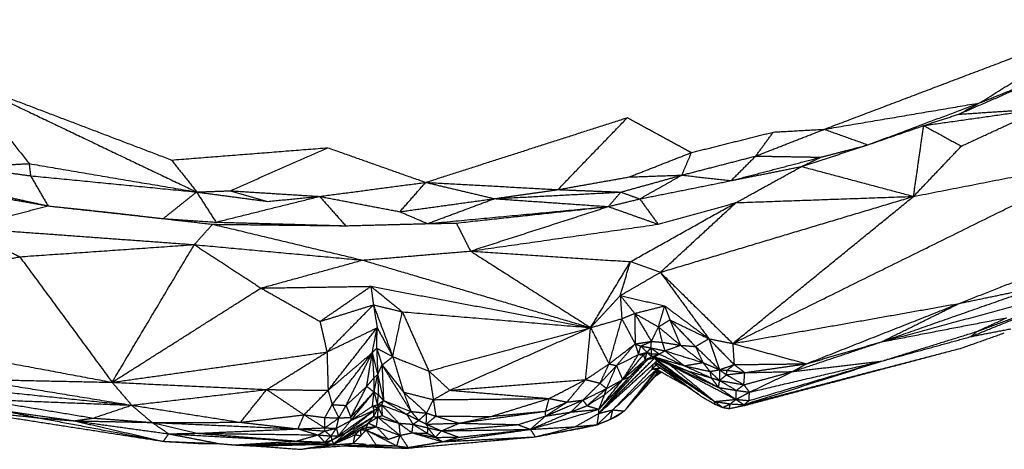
# Model space of a CAD drawing. Header units: millimetres. Extents: x 73 to 109.5, y 0 to 89.7.
# Tile 12 of 83: x 88.4 to 96.7, y 1.3 to 4.9. Entities that reach past the tile are written whole.
import ezdxf

# ---------------------------------------------------------------- set-up
doc = ezdxf.new("R2010")
doc.units = ezdxf.units.MM
doc.header["$MEASUREMENT"] = 0
doc.layers.add('Make2D$visible$lines', color=7, linetype='Continuous', true_color=0x000000)

msp = doc.modelspace()

# ---------------------------------------------------------------- linework, layer by layer
at = {"layer": 'Make2D$visible$lines'}
for points in [[(95.185, 3.9851), (96.408, 4.4492), (97.631, 4.9134)], [(96.5004, 4.2081), (97.0657, 4.5607), (97.631, 4.9134)], [(96.3241, 4.1127), (96.7191, 4.2847), (97.114, 4.4567)], [(96.5004, 4.2081), (96.8072, 4.3324), (97.114, 4.4567)], [(87.8997, 4.3943), (88.7788, 4.0595), (89.658, 3.7246)], [(87.8997, 4.3943), (88.1755, 4.0442), (88.4514, 3.6941)], [(87.8997, 4.3943), (88.8844, 3.9241), (89.8692, 3.4538)], [(95.185, 3.9851), (95.8427, 4.0966), (96.5004, 4.2081)], [(95.5541, 3.8529), (96.0273, 4.0305), (96.5004, 4.2081)], [(96.3241, 4.1127), (96.4123, 4.1604), (96.5004, 4.2081)], [(96.0268, 4.0165), (96.5285, 4.0878), (97.0302, 4.159)], [(96.0293, 4.0173), (96.1767, 4.065), (96.3241, 4.1127)], [(96.3241, 4.1127), (96.6772, 4.1358), (97.0302, 4.159)], [(96.3458, 3.8419), (96.688, 4.0005), (97.0302, 4.159)], [(91.8093, 3.5352), (92.6633, 3.8093), (93.5172, 4.0835)], [(92.9298, 3.4739), (93.2235, 3.7787), (93.5172, 4.0835)], [(93.5172, 4.0835), (93.7889, 3.9358), (94.0605, 3.788)], [(95.5541, 3.8529), (95.7905, 3.9347), (96.0268, 4.0165)], [(95.941, 3.4164), (95.9839, 3.7164), (96.0268, 4.0165)], [(96.0268, 4.0165), (96.1863, 3.9292), (96.3458, 3.8419)], [(94.0605, 3.788), (94.4071, 3.8747), (94.7536, 3.9613)], [(94.6047, 3.7582), (94.8949, 3.8716), (95.185, 3.9851)], [(94.6047, 3.7582), (94.6792, 3.8597), (94.7536, 3.9613)], [(94.7536, 3.9613), (94.9693, 3.9732), (95.185, 3.9851)], [(95.185, 3.9851), (95.3696, 3.919), (95.5541, 3.8529)], [(94.9926, 3.6696), (95.2734, 3.7612), (95.5541, 3.8529)], [(95.1566, 3.7485), (95.3554, 3.8007), (95.5541, 3.8529)], [(95.941, 3.4164), (96.1434, 3.6292), (96.3458, 3.8419)], [(89.658, 3.7246), (90.3192, 3.7766), (90.9804, 3.8286)], [(90.1543, 3.464), (90.5673, 3.6463), (90.9804, 3.8286)], [(90.9804, 3.8286), (91.3948, 3.6819), (91.8093, 3.5352)], [(93.5321, 3.5808), (93.7963, 3.6844), (94.0605, 3.788)], [(93.979, 3.5966), (94.0198, 3.6923), (94.0605, 3.788)], [(93.979, 3.5966), (94.2919, 3.6774), (94.6047, 3.7582)], [(94.3962, 3.55), (94.5004, 3.6541), (94.6047, 3.7582)], [(94.6047, 3.7582), (94.8807, 3.7533), (95.1566, 3.7485)], [(87.9143, 3.6644), (88.1829, 3.6793), (88.4514, 3.6941)], [(88.4514, 3.6941), (88.4571, 3.6427), (88.4629, 3.5913)], [(88.4514, 3.6941), (89.1603, 3.574), (89.8692, 3.4538)], [(89.658, 3.7246), (89.7636, 3.5892), (89.8692, 3.4538)], [(94.3962, 3.55), (94.7764, 3.6492), (95.1566, 3.7485)], [(94.3962, 3.55), (94.6944, 3.6098), (94.9926, 3.6696)], [(94.4099, 2.1698), (96, 2.9544), (97.5901, 3.739)], [(94.4369, 3.3634), (94.7148, 3.5165), (94.9926, 3.6696)], [(94.9926, 3.6696), (95.0746, 3.709), (95.1566, 3.7485)], [(94.9926, 3.6696), (95.4668, 3.543), (95.941, 3.4164)], [(95.941, 3.4164), (96.7655, 3.5777), (97.5901, 3.739)], [(87.9143, 3.6644), (88.1886, 3.6279), (88.4629, 3.5913)], [(88.4629, 3.5913), (88.5369, 3.4636), (88.611, 3.3359)], [(88.4629, 3.5913), (89.166, 3.5226), (89.8692, 3.4538)], [(93.4626, 3.4529), (93.7208, 3.5247), (93.979, 3.5966)], [(93.5321, 3.5808), (93.7556, 3.5887), (93.979, 3.5966)], [(93.6219, 3.3951), (93.8005, 3.4959), (93.979, 3.5966)], [(93.979, 3.5966), (94.1876, 3.5733), (94.3962, 3.55)], [(90.9109, 3.4163), (91.3601, 3.4758), (91.8093, 3.5352)], [(91.5911, 3.2868), (91.7002, 3.411), (91.8093, 3.5352)], [(91.8093, 3.5352), (92.1004, 3.4663), (92.3914, 3.3973)], [(91.8093, 3.5352), (92.3696, 3.5046), (92.9298, 3.4739)], [(92.9298, 3.4739), (93.231, 3.5273), (93.5321, 3.5808)], [(93.6219, 3.3951), (94.009, 3.4726), (94.3962, 3.55)], [(87.9213, 3.4581), (88.2661, 3.397), (88.611, 3.3359)], [(88.039, 3.4623), (88.325, 3.3991), (88.611, 3.3359)], [(89.5866, 3.2282), (89.7279, 3.341), (89.8692, 3.4538)], [(89.8692, 3.4538), (90.0118, 3.4589), (90.1543, 3.464)], [(89.8692, 3.4538), (89.9513, 3.3262), (90.0334, 3.1985)], [(89.8692, 3.4538), (90.17, 3.4139), (90.4708, 3.374)], [(90.1543, 3.464), (90.3126, 3.419), (90.4708, 3.374)], [(90.1543, 3.464), (90.5326, 3.4401), (90.9109, 3.4163)], [(92.3914, 3.3973), (92.6606, 3.4356), (92.9298, 3.4739)], [(92.3914, 3.3973), (92.927, 3.4251), (93.4626, 3.4529)], [(92.9298, 3.4739), (93.1962, 3.4634), (93.4626, 3.4529)], [(93.3566, 3.3301), (93.4096, 3.3915), (93.4626, 3.4529)], [(93.4626, 3.4529), (93.5422, 3.424), (93.6219, 3.3951)], [(87.8885, 3.151), (88.2497, 3.2434), (88.611, 3.3359)], [(88.611, 3.3359), (89.0988, 3.282), (89.5866, 3.2282)], [(88.611, 3.3359), (88.8309, 3.3128), (89.0509, 3.2897)], [(90.0334, 3.1985), (90.4722, 3.3074), (90.9109, 3.4163)], [(90.4708, 3.374), (90.6909, 3.3951), (90.9109, 3.4163)], [(90.9109, 3.4163), (91.251, 3.3515), (91.5911, 3.2868)], [(90.9109, 3.4163), (91.0213, 3.292), (91.1316, 3.1677)], [(91.5911, 3.2868), (91.9913, 3.3421), (92.3914, 3.3973)], [(91.8249, 3.1859), (92.1082, 3.2916), (92.3914, 3.3973)], [(92.3914, 3.3973), (92.874, 3.3637), (93.3566, 3.3301)], [(93.3566, 3.3301), (93.4892, 3.3626), (93.6219, 3.3951)], [(93.5436, 2.8635), (93.9902, 3.1134), (94.4369, 3.3634)], [(93.6219, 3.3951), (93.6999, 3.2878), (93.7778, 3.1805)], [(93.7778, 3.1805), (94.1074, 3.2719), (94.4369, 3.3634)], [(93.797, 2.7731), (94.869, 3.0947), (95.941, 3.4164)], [(93.797, 2.7731), (94.117, 3.0683), (94.4369, 3.3634)], [(94.4099, 2.1698), (95.1754, 2.7931), (95.941, 3.4164)], [(94.4369, 3.3634), (95.189, 3.3899), (95.941, 3.4164)], [(89.0509, 3.2897), (89.3187, 3.2589), (89.5866, 3.2282)], [(91.5911, 3.2868), (91.708, 3.2364), (91.8249, 3.1859)], [(91.8249, 3.1859), (92.5907, 3.258), (93.3566, 3.3301)], [(92.0688, 3.1905), (92.7127, 3.2603), (93.3566, 3.3301)], [(92.1888, 2.9533), (92.7727, 3.1417), (93.3566, 3.3301)], [(93.3566, 3.3301), (93.5672, 3.2553), (93.7778, 3.1805)], [(89.5866, 3.2282), (89.7958, 3.2042), (90.005, 3.1803)], [(89.5866, 3.2282), (89.81, 3.2134), (90.0334, 3.1985)], [(89.8498, 3.0079), (89.9274, 3.0941), (90.005, 3.1803)], [(90.005, 3.1803), (90.6394, 3.0284), (91.2739, 2.8765)], [(90.005, 3.1803), (90.5683, 3.174), (91.1316, 3.1677)], [(90.0334, 3.1985), (90.5825, 3.1831), (91.1316, 3.1677)], [(91.1316, 3.1677), (91.4782, 3.1768), (91.8249, 3.1859)], [(91.8249, 3.1859), (91.9468, 3.1882), (92.0688, 3.1905)], [(92.0688, 3.1905), (92.1288, 3.0719), (92.1888, 2.9533)], [(92.1888, 2.9533), (92.9833, 3.0669), (93.7778, 3.1805)], [(96.3276, 2.5097), (97.2194, 2.8605), (98.1112, 3.2113)], [(87.8885, 3.151), (88.1299, 3.028), (88.3713, 2.9051)], [(87.8885, 3.151), (88.8692, 3.0794), (89.8498, 3.0079)], [(88.3713, 2.9051), (89.1105, 2.9565), (89.8498, 3.0079)], [(89.154, 1.8415), (89.5019, 2.4247), (89.8498, 3.0079)], [(89.8498, 3.0079), (90.132, 2.8239), (90.4143, 2.6398)], [(89.8498, 3.0079), (90.5618, 2.9422), (91.2739, 2.8765)], [(91.2739, 2.8765), (91.7313, 2.9149), (92.1888, 2.9533)], [(92.1888, 2.9533), (92.6974, 2.6289), (93.206, 2.3045)], [(92.1888, 2.9533), (92.8662, 2.9084), (93.5436, 2.8635)], [(87.6818, 2.7633), (88.0265, 2.8342), (88.3713, 2.9051)], [(88.3713, 2.9051), (88.7626, 2.3733), (89.154, 1.8415)], [(90.4143, 2.6398), (90.8441, 2.7582), (91.2739, 2.8765)], [(91.2739, 2.8765), (92.2399, 2.5905), (93.206, 2.3045)], [(93.206, 2.3045), (93.3748, 2.584), (93.5436, 2.8635)], [(93.4576, 2.5765), (93.5006, 2.72), (93.5436, 2.8635)], [(93.5436, 2.8635), (93.6703, 2.8183), (93.797, 2.7731)], [(93.4576, 2.5765), (93.6273, 2.6748), (93.797, 2.7731)], [(93.797, 2.7731), (94.0021, 2.4918), (94.2071, 2.2106)], [(93.797, 2.7731), (94.1034, 2.4714), (94.4099, 2.1698)], [(89.154, 1.8415), (89.7841, 2.2407), (90.4143, 2.6398)], [(90.4143, 2.6398), (90.8799, 2.6473), (91.3456, 2.6548)], [(90.4143, 2.6398), (90.6643, 2.4983), (90.9143, 2.3569)], [(90.9143, 2.3569), (91.1299, 2.5058), (91.3456, 2.6548)], [(91.3456, 2.6548), (91.3562, 2.5763), (91.3669, 2.4978)], [(91.3456, 2.6548), (91.4784, 2.5467), (91.6112, 2.4387)], [(91.3456, 2.6548), (92.2758, 2.4796), (93.206, 2.3045)], [(95.6683, 2.1838), (96.3334, 2.4168), (96.9985, 2.6498)], [(96.3276, 2.5097), (96.6631, 2.5797), (96.9985, 2.6498)], [(93.206, 2.3045), (93.3318, 2.4405), (93.4576, 2.5765)], [(93.4576, 2.5765), (93.4639, 2.4781), (93.4703, 2.3797)], [(93.4576, 2.5765), (93.5185, 2.5008), (93.5794, 2.4251)], [(93.4576, 2.5765), (93.6454, 2.5327), (93.8332, 2.489)], [(94.4099, 2.1698), (95.3687, 2.3397), (96.3276, 2.5097)], [(95.0342, 1.9984), (95.6809, 2.254), (96.3276, 2.5097)], [(95.6683, 2.1838), (96.3244, 2.3612), (96.9805, 2.5385)], [(95.6683, 2.1838), (95.9934, 2.3445), (96.3185, 2.5052)], [(96.4265, 2.2288), (96.8128, 2.3857), (97.1991, 2.5425)], [(96.4767, 2.2716), (96.8379, 2.4071), (97.199, 2.5426)], [(90.9143, 2.3569), (91.1406, 2.4273), (91.3669, 2.4978)], [(90.9735, 2.0983), (91.1702, 2.298), (91.3669, 2.4978)], [(91.3669, 2.4978), (91.4488, 2.2784), (91.5307, 2.0589)], [(91.3669, 2.4978), (91.4891, 2.4682), (91.6112, 2.4387)], [(91.3669, 2.4978), (91.3828, 2.4009), (91.3987, 2.304)], [(91.5307, 2.0589), (91.571, 2.2488), (91.6112, 2.4387)], [(91.6112, 2.4387), (91.7237, 2.1877), (91.8361, 1.9367)], [(91.6112, 2.4387), (92.4086, 2.3716), (93.206, 2.3045)], [(93.4703, 2.3797), (93.5249, 2.4024), (93.5794, 2.4251)], [(93.5794, 2.4251), (93.7063, 2.457), (93.8332, 2.489)], [(93.5794, 2.4251), (93.5814, 2.2961), (93.5833, 2.1671)], [(93.5794, 2.4251), (93.6801, 2.368), (93.7808, 2.3108)], [(93.5794, 2.4251), (93.6503, 2.3066), (93.7212, 2.1881)], [(93.7808, 2.3108), (93.807, 2.3999), (93.8332, 2.489)], [(93.8332, 2.489), (93.8553, 2.4298), (93.8775, 2.3705)], [(93.8332, 2.489), (94.0201, 2.3498), (94.2071, 2.2106)], [(90.9143, 2.3569), (90.9439, 2.2276), (90.9735, 2.0983)], [(93.206, 2.3045), (93.3381, 2.3421), (93.4703, 2.3797)], [(93.362, 1.9971), (93.4161, 2.1884), (93.4703, 2.3797)], [(93.4703, 2.3797), (93.5268, 2.2734), (93.5833, 2.1671)], [(93.7808, 2.3108), (93.8291, 2.3407), (93.8775, 2.3705)], [(93.8775, 2.3705), (93.9223, 2.2629), (93.9671, 2.1553)], [(93.8775, 2.3705), (93.986, 2.2576), (94.0945, 2.1447)], [(93.8775, 2.3705), (94.0423, 2.2905), (94.2071, 2.2106)], [(95.6683, 2.1838), (96.1994, 2.2864), (96.7305, 2.389)], [(96.4767, 2.2716), (96.6036, 2.3303), (96.7305, 2.389)], [(90.9735, 2.0983), (91.1861, 2.2011), (91.3987, 2.304)], [(90.9829, 1.7736), (91.1908, 2.0388), (91.3987, 2.304)], [(91.3565, 2.0919), (91.3776, 2.1979), (91.3987, 2.304)], [(91.3944, 2.13), (91.3966, 2.217), (91.3987, 2.304)], [(91.3987, 2.304), (91.4647, 2.1814), (91.5307, 2.0589)], [(91.8361, 1.9367), (92.521, 2.1206), (93.206, 2.3045)], [(92.0143, 1.774), (92.6101, 2.0393), (93.206, 2.3045)], [(93.1642, 1.8646), (93.1851, 2.0845), (93.206, 2.3045)], [(93.206, 2.3045), (93.284, 2.1508), (93.362, 1.9971)], [(93.7212, 2.1881), (93.751, 2.2495), (93.7808, 2.3108)], [(93.7808, 2.3108), (93.7963, 2.2457), (93.8119, 2.1805)], [(93.7808, 2.3108), (93.8739, 2.2331), (93.9671, 2.1553)], [(95.6706, 2.0206), (96.0737, 2.1461), (96.4767, 2.2716)], [(96.3515, 2.1326), (96.5305, 2.1964), (96.7095, 2.2601)], [(96.4265, 2.2288), (96.5953, 2.2618), (96.7641, 2.2949)], [(96.4265, 2.2288), (96.4516, 2.2502), (96.4767, 2.2716)], [(93.5833, 2.1671), (93.6523, 2.1776), (93.7212, 2.1881)], [(93.6313, 2.1486), (93.6763, 2.1684), (93.7212, 2.1881)], [(93.7166, 2.1329), (93.7189, 2.1605), (93.7212, 2.1881)], [(93.7212, 2.1881), (93.7665, 2.1843), (93.8119, 2.1805)], [(93.8119, 2.1805), (93.8895, 2.1679), (93.9671, 2.1553)], [(93.8119, 2.1805), (93.8235, 2.1445), (93.8352, 2.1084)], [(94.0945, 2.1447), (94.1508, 2.1776), (94.2071, 2.2106)], [(94.2071, 2.2106), (94.3085, 2.1902), (94.4099, 2.1698)], [(94.2071, 2.2106), (94.3142, 2.101), (94.4213, 1.9914)], [(94.2071, 2.2106), (94.2524, 2.0791), (94.2976, 1.9477)], [(94.4099, 2.1698), (94.4156, 2.0806), (94.4213, 1.9914)], [(94.4099, 2.1698), (94.722, 2.0841), (95.0342, 1.9984)], [(94.9166, 1.9324), (95.2924, 2.0581), (95.6683, 2.1838)], [(95.0342, 1.9984), (95.3512, 2.0911), (95.6683, 2.1838)], [(95.6706, 2.0206), (96.0486, 2.1247), (96.4265, 2.2288)], [(87.819, 2.0911), (88.4865, 1.9663), (89.154, 1.8415)], [(89.154, 1.8415), (90.0637, 1.9699), (90.9735, 2.0983)], [(90.4629, 1.7801), (90.7182, 1.9392), (90.9735, 2.0983)], [(90.9735, 2.0983), (90.9782, 1.9359), (90.9829, 1.7736)], [(90.9829, 1.7736), (91.1697, 1.9327), (91.3565, 2.0919)], [(91.0178, 1.6529), (91.1871, 1.8724), (91.3565, 2.0919)], [(91.1351, 1.6452), (91.2458, 1.8685), (91.3565, 2.0919)], [(91.3103, 1.807), (91.3334, 1.9494), (91.3565, 2.0919)], [(91.3565, 2.0919), (91.3754, 2.1109), (91.3944, 2.13)], [(91.3565, 2.0919), (91.3797, 1.9995), (91.4029, 1.9071)], [(91.3565, 2.0919), (91.363, 1.9845), (91.3696, 1.8772)], [(91.3944, 2.13), (91.3986, 2.0185), (91.4029, 1.9071)], [(91.3944, 2.13), (91.4171, 2.059), (91.4399, 1.988)], [(91.3944, 2.13), (91.4625, 2.0945), (91.5307, 2.0589)], [(93.362, 1.9971), (93.4727, 2.0821), (93.5833, 2.1671)], [(93.4254, 1.983), (93.5043, 2.075), (93.5833, 2.1671)], [(93.5833, 2.1671), (93.6073, 2.1579), (93.6313, 2.1486)], [(93.5833, 2.1671), (93.5974, 2.1218), (93.6115, 2.0766)], [(93.6115, 2.0766), (93.6214, 2.1126), (93.6313, 2.1486)], [(93.6115, 2.0766), (93.6478, 2.0858), (93.6842, 2.095)], [(93.6313, 2.1486), (93.6577, 2.1218), (93.6842, 2.095)], [(93.6313, 2.1486), (93.674, 2.1408), (93.7166, 2.1329)], [(93.6545, 2.0736), (93.6694, 2.0843), (93.6842, 2.095)], [(93.6674, 2.0311), (93.6758, 2.0631), (93.6842, 2.095)], [(93.6842, 2.095), (93.7004, 2.1139), (93.7166, 2.1329)], [(93.6842, 2.095), (93.7034, 2.0762), (93.7226, 2.0575)], [(93.6842, 2.095), (93.7017, 2.0896), (93.7193, 2.0841)], [(93.7166, 2.1329), (93.718, 2.1085), (93.7193, 2.0841)], [(93.7166, 2.1329), (93.7518, 2.107), (93.787, 2.0812)], [(93.7166, 2.1329), (93.7759, 2.1207), (93.8352, 2.1084)], [(93.787, 2.0812), (93.8111, 2.0948), (93.8352, 2.1084)], [(93.8352, 2.1084), (93.9011, 2.1318), (93.9671, 2.1553)], [(93.8352, 2.1084), (93.9172, 2.045), (93.9993, 1.9815)], [(93.8352, 2.1084), (93.9962, 2.0585), (94.1573, 2.0087)], [(93.9671, 2.1553), (94.0308, 2.15), (94.0945, 2.1447)], [(93.9671, 2.1553), (94.0622, 2.082), (94.1573, 2.0087)], [(94.0945, 2.1447), (94.1259, 2.0767), (94.1573, 2.0087)], [(94.0945, 2.1447), (94.1961, 2.0462), (94.2976, 1.9477)], [(94.505, 1.6518), (95.4282, 1.8922), (96.3515, 2.1326)], [(94.535, 1.6513), (95.4433, 1.8919), (96.3515, 2.1326)], [(91.4399, 1.988), (91.4853, 2.0235), (91.5307, 2.0589)], [(91.5307, 2.0589), (91.5763, 1.9089), (91.6219, 1.7588)], [(91.5307, 2.0589), (91.6834, 1.9978), (91.8361, 1.9367)], [(93.2759, 1.5782), (93.5114, 1.8122), (93.747, 2.0462)], [(93.2759, 1.5782), (93.484, 1.8084), (93.6922, 2.0385)], [(93.2759, 1.5782), (93.5215, 1.8004), (93.7671, 2.0225)], [(93.4254, 1.983), (93.5184, 2.0298), (93.6115, 2.0766)], [(93.4768, 1.8642), (93.5441, 1.9704), (93.6115, 2.0766)], [(93.4768, 1.8642), (93.5656, 1.9689), (93.6545, 2.0736)], [(93.4768, 1.8642), (93.5721, 1.9476), (93.6674, 2.0311)], [(93.536, 1.8883), (93.6141, 1.9634), (93.6922, 2.0385)], [(93.536, 1.8883), (93.6017, 1.9597), (93.6674, 2.0311)], [(93.6115, 2.0766), (93.633, 2.0751), (93.6545, 2.0736)], [(93.6545, 2.0736), (93.6609, 2.0524), (93.6674, 2.0311)], [(93.6674, 2.0311), (93.695, 2.0443), (93.7226, 2.0575)], [(93.6674, 2.0311), (93.6798, 2.0348), (93.6922, 2.0385)], [(93.6922, 2.0385), (93.7196, 2.0423), (93.747, 2.0462)], [(93.7193, 2.0841), (93.7531, 2.0826), (93.787, 2.0812)], [(93.7193, 2.0841), (93.721, 2.0708), (93.7226, 2.0575)], [(93.7226, 2.0575), (93.7548, 2.0693), (93.787, 2.0812)], [(93.7226, 2.0575), (93.7357, 2.0571), (93.7487, 2.0567)], [(93.7226, 2.0575), (93.7348, 2.0518), (93.747, 2.0462)], [(93.7445, 2.0016), (93.7524, 1.9948), (93.7603, 1.988)], [(93.747, 2.0462), (93.7478, 2.0514), (93.7487, 2.0567)], [(93.747, 2.0462), (93.8121, 2.018), (93.8772, 1.9898)], [(93.747, 2.0462), (94.0014, 1.8627), (94.2558, 1.6791)], [(93.747, 2.0462), (93.757, 2.0343), (93.7671, 2.0225)], [(93.7487, 2.0567), (93.7678, 2.0689), (93.787, 2.0812)], [(93.7487, 2.0567), (93.874, 2.0191), (93.9993, 1.9815)], [(93.7487, 2.0567), (93.8938, 1.9955), (94.039, 1.9342)], [(93.7487, 2.0567), (93.8129, 2.0233), (93.8772, 1.9898)], [(93.7557, 2.0122), (93.7647, 2.004), (93.7737, 1.9959)], [(93.7557, 2.0122), (94.0057, 1.8457), (94.2558, 1.6791)], [(93.7671, 2.0225), (94.0114, 1.8508), (94.2558, 1.6791)], [(93.787, 2.0812), (93.8932, 2.0313), (93.9993, 1.9815)], [(93.9993, 1.9815), (94.0783, 1.9951), (94.1573, 2.0087)], [(94.1573, 2.0087), (94.1867, 1.9709), (94.2162, 1.9331)], [(94.1573, 2.0087), (94.2275, 1.9782), (94.2976, 1.9477)], [(94.505, 1.6518), (95.0878, 1.8362), (95.6706, 2.0206)], [(94.5476, 1.6864), (95.1091, 1.8535), (95.6706, 2.0206)], [(94.5514, 1.7572), (95.111, 1.8889), (95.6706, 2.0206)], [(94.9166, 1.9324), (95.2936, 1.9765), (95.6706, 2.0206)], [(91.4029, 1.9071), (91.4214, 1.9475), (91.4399, 1.988)], [(91.4399, 1.988), (91.5309, 1.8734), (91.6219, 1.7588)], [(91.4399, 1.988), (91.4461, 1.8375), (91.4522, 1.687)], [(91.4399, 1.988), (91.5622, 1.7914), (91.6844, 1.5948)], [(91.8361, 1.9367), (91.9252, 1.8554), (92.0143, 1.774)], [(91.8361, 1.9367), (91.8551, 1.8154), (91.8741, 1.6942)], [(93.1642, 1.8646), (93.2631, 1.9308), (93.362, 1.9971)], [(93.2865, 1.8337), (93.3242, 1.9154), (93.362, 1.9971)], [(93.2865, 1.8337), (93.3559, 1.9084), (93.4254, 1.983)], [(93.342, 1.7887), (93.3837, 1.8858), (93.4254, 1.983)], [(93.362, 1.9971), (93.3937, 1.99), (93.4254, 1.983)], [(93.3944, 1.6083), (93.5606, 1.7809), (93.7268, 1.9536)], [(93.3944, 1.6083), (93.5802, 1.7799), (93.7659, 1.9515)], [(93.4254, 1.983), (93.4511, 1.9236), (93.4768, 1.8642)], [(93.4918, 1.5984), (93.6289, 1.775), (93.7659, 1.9515)], [(93.4918, 1.5984), (93.6279, 1.767), (93.7641, 1.9355)], [(93.4918, 1.5984), (93.6371, 1.7615), (93.7825, 1.9245)], [(93.7268, 1.9536), (93.7319, 1.9745), (93.7371, 1.9953)], [(93.7268, 1.9536), (93.7435, 1.9708), (93.7603, 1.988)], [(93.7268, 1.9536), (93.7614, 1.9587), (93.7959, 1.9638)], [(93.7268, 1.9536), (93.7464, 1.9526), (93.7659, 1.9515)], [(93.7443, 2.0007), (93.759, 1.9983), (93.7736, 1.9959)], [(93.7561, 1.8949), (93.7817, 1.9116), (93.8074, 1.9284)], [(93.7596, 1.9982), (93.76, 1.9931), (93.7603, 1.988)], [(93.7603, 1.988), (93.9562, 1.8522), (94.152, 1.7164)], [(93.7642, 1.9357), (93.7651, 1.9436), (93.7659, 1.9515)], [(93.7642, 1.9357), (93.775, 1.938), (93.7858, 1.9404)], [(93.7642, 1.9356), (93.7646, 1.9245), (93.765, 1.9134)], [(93.765, 1.9134), (93.7755, 1.9269), (93.7859, 1.9403)], [(93.7659, 1.9515), (93.781, 1.9574), (93.796, 1.9632)], [(93.7659, 1.9515), (93.8877, 1.8834), (94.0094, 1.8153)], [(93.7737, 1.9959), (93.9629, 1.8562), (94.152, 1.7164)], [(93.7737, 1.9959), (93.9654, 1.87), (94.1571, 1.744)], [(93.7825, 1.9245), (93.786, 1.9314), (93.7895, 1.9383)], [(93.7825, 1.9245), (93.7937, 1.9271), (93.8049, 1.9297)], [(93.7825, 1.9245), (93.7949, 1.9264), (93.8074, 1.9284)], [(93.8427, 1.9444), (93.8445, 1.9431), (93.8464, 1.9417)], [(93.8772, 1.9898), (93.9581, 1.962), (94.039, 1.9342)], [(93.8772, 1.9898), (94.0836, 1.8936), (94.2901, 1.7974)], [(93.8772, 1.9898), (94.157, 1.8433), (94.4368, 1.6968)], [(93.8772, 1.9898), (94.0665, 1.8345), (94.2558, 1.6791)], [(93.9993, 1.9815), (94.1131, 1.9304), (94.2268, 1.8794)], [(93.9993, 1.9815), (94.1077, 1.9573), (94.2162, 1.9331)], [(94.039, 1.9342), (94.1329, 1.9068), (94.2268, 1.8794)], [(94.0391, 1.9342), (94.1646, 1.8658), (94.2901, 1.7974)], [(94.2162, 1.9331), (94.2569, 1.9404), (94.2976, 1.9477)], [(94.2162, 1.9331), (94.2574, 1.895), (94.2986, 1.8569)], [(94.2162, 1.9331), (94.2215, 1.9063), (94.2268, 1.8794)], [(94.2976, 1.9477), (94.3595, 1.9696), (94.4213, 1.9914)], [(94.2976, 1.9477), (94.3297, 1.9456), (94.3617, 1.9435)], [(94.2976, 1.9477), (94.327, 1.9264), (94.3564, 1.9052)], [(94.2976, 1.9477), (94.2981, 1.9023), (94.2986, 1.8569)], [(94.3564, 1.9052), (94.3591, 1.9243), (94.3617, 1.9435)], [(94.3564, 1.9052), (94.434, 1.9144), (94.5117, 1.9236)], [(94.3617, 1.9435), (94.3915, 1.9675), (94.4213, 1.9914)], [(94.3617, 1.9435), (94.4367, 1.9336), (94.5117, 1.9236)], [(94.4213, 1.9914), (94.7277, 1.9949), (95.0342, 1.9984)], [(94.4213, 1.9914), (94.4665, 1.9575), (94.5117, 1.9236)], [(94.5037, 1.8204), (94.7101, 1.8764), (94.9166, 1.9324)], [(94.5037, 1.8204), (94.5077, 1.872), (94.5117, 1.9236)], [(94.5117, 1.9236), (94.7729, 1.961), (95.0342, 1.9984)], [(94.5117, 1.9236), (94.7141, 1.928), (94.9166, 1.9324)], [(94.5514, 1.7572), (94.734, 1.8448), (94.9166, 1.9324)], [(94.9166, 1.9324), (94.9754, 1.9654), (95.0342, 1.9984)], [(87.9779, 1.8666), (88.6484, 1.7571), (89.319, 1.6477)], [(87.9779, 1.8666), (88.5659, 1.8541), (89.154, 1.8415)], [(89.154, 1.8415), (89.2365, 1.7446), (89.319, 1.6477)], [(89.154, 1.8415), (89.8085, 1.8108), (90.4629, 1.7801)], [(91.3103, 1.807), (91.3399, 1.8421), (91.3696, 1.8772)], [(91.3696, 1.8772), (91.3862, 1.8921), (91.4029, 1.9071)], [(91.3696, 1.8772), (91.3707, 1.8184), (91.3719, 1.7596)], [(91.3719, 1.7596), (91.3874, 1.8333), (91.4029, 1.9071)], [(91.4029, 1.9071), (91.4275, 1.797), (91.4522, 1.687)], [(91.4029, 1.9071), (91.4059, 1.8208), (91.409, 1.7345)], [(92.0143, 1.774), (92.5892, 1.8193), (93.1642, 1.8646)], [(92.8546, 1.7042), (93.0094, 1.7844), (93.1642, 1.8646)], [(93.0066, 1.6738), (93.0854, 1.7692), (93.1642, 1.8646)], [(93.1642, 1.8646), (93.2253, 1.8491), (93.2865, 1.8337)], [(93.2759, 1.5782), (93.4059, 1.7332), (93.536, 1.8883)], [(93.2767, 1.6126), (93.3768, 1.7384), (93.4768, 1.8642)], [(93.2846, 1.6209), (93.4103, 1.7546), (93.536, 1.8883)], [(93.3242, 1.7363), (93.4005, 1.8002), (93.4768, 1.8642)], [(93.342, 1.7887), (93.4094, 1.8264), (93.4768, 1.8642)], [(93.4768, 1.8642), (93.5064, 1.8762), (93.536, 1.8883)], [(93.4918, 1.5984), (93.6284, 1.7559), (93.765, 1.9134)], [(94.2268, 1.8794), (94.2627, 1.8682), (94.2986, 1.8569)], [(94.2268, 1.8794), (94.2584, 1.8384), (94.2901, 1.7974)], [(94.2901, 1.7974), (94.2943, 1.8272), (94.2986, 1.8569)], [(94.2986, 1.8569), (94.3275, 1.8811), (94.3564, 1.9052)], [(94.2986, 1.8569), (94.3695, 1.815), (94.4404, 1.7731)], [(94.2986, 1.8569), (94.4011, 1.8386), (94.5037, 1.8204)], [(94.3564, 1.9052), (94.43, 1.8628), (94.5037, 1.8204)], [(87.9707, 1.787), (88.6449, 1.7174), (89.319, 1.6477)], [(89.319, 1.6477), (89.8909, 1.7139), (90.4629, 1.7801)], [(90.2416, 1.5027), (90.3523, 1.6414), (90.4629, 1.7801)], [(90.4629, 1.7801), (90.7229, 1.7768), (90.9829, 1.7736)], [(90.4629, 1.7801), (90.6213, 1.673), (90.7796, 1.566)], [(90.7796, 1.566), (90.8813, 1.6698), (90.9829, 1.7736)], [(90.9829, 1.7736), (91.0003, 1.7132), (91.0178, 1.6529)], [(91.1351, 1.6452), (91.2227, 1.7261), (91.3103, 1.807)], [(91.1756, 1.5449), (91.2429, 1.676), (91.3103, 1.807)], [(91.1756, 1.5449), (91.2738, 1.6523), (91.3719, 1.7596)], [(91.1758, 1.518), (91.2738, 1.6388), (91.3719, 1.7596)], [(91.3103, 1.807), (91.3411, 1.7833), (91.3719, 1.7596)], [(91.3589, 1.6391), (91.3654, 1.6993), (91.3719, 1.7596)], [(91.3719, 1.7596), (91.3905, 1.747), (91.409, 1.7345)], [(91.3719, 1.7596), (91.386, 1.7052), (91.4001, 1.6508)], [(91.6219, 1.7588), (91.6532, 1.6768), (91.6844, 1.5948)], [(91.6219, 1.7588), (91.748, 1.7265), (91.8741, 1.6942)], [(91.6219, 1.7588), (91.7196, 1.6693), (91.8173, 1.5798)], [(91.8741, 1.6942), (91.9442, 1.7341), (92.0143, 1.774)], [(92.0143, 1.774), (92.4345, 1.7391), (92.8546, 1.7042)], [(93.1409, 1.6903), (93.2137, 1.762), (93.2865, 1.8337)], [(93.1409, 1.6903), (93.2415, 1.7395), (93.342, 1.7887)], [(93.1749, 1.6429), (93.2585, 1.7158), (93.342, 1.7887)], [(93.2865, 1.8337), (93.3142, 1.8112), (93.342, 1.7887)], [(93.3242, 1.7363), (93.3331, 1.7625), (93.342, 1.7887)], [(94.2901, 1.7974), (94.3652, 1.7853), (94.4404, 1.7731)], [(94.2901, 1.7974), (94.3634, 1.7471), (94.4368, 1.6968)], [(94.4368, 1.6968), (94.4386, 1.735), (94.4404, 1.7731)], [(94.4368, 1.6968), (94.4941, 1.727), (94.5514, 1.7572)], [(94.4404, 1.7731), (94.472, 1.7967), (94.5037, 1.8204)], [(94.4404, 1.7731), (94.4959, 1.7652), (94.5514, 1.7572)], [(94.5037, 1.8204), (94.5275, 1.7888), (94.5514, 1.7572)], [(94.5476, 1.6864), (94.5495, 1.7218), (94.5514, 1.7572)], [(88.0343, 1.698), (88.6766, 1.6729), (89.319, 1.6477)], [(88.0343, 1.698), (88.5141, 1.6182), (88.9939, 1.5384)], [(91.4001, 1.6508), (91.4045, 1.6926), (91.409, 1.7345)], [(91.4001, 1.6508), (91.4261, 1.6689), (91.4522, 1.687)], [(91.409, 1.7345), (91.4306, 1.7108), (91.4522, 1.687)], [(91.4373, 1.6491), (91.4447, 1.6681), (91.4522, 1.687)], [(91.4522, 1.687), (91.5504, 1.6288), (91.6487, 1.5705)], [(91.4522, 1.687), (91.5683, 1.6409), (91.6844, 1.5948)], [(91.8173, 1.5798), (91.8457, 1.637), (91.8741, 1.6942)], [(91.8741, 1.6942), (92.3643, 1.6992), (92.8546, 1.7042)], [(91.8741, 1.6942), (91.8848, 1.6241), (91.8955, 1.5541)], [(92.3638, 1.5527), (92.6092, 1.6285), (92.8546, 1.7042)], [(92.8229, 1.5551), (92.9819, 1.6227), (93.1409, 1.6903)], [(92.8229, 1.5551), (92.9148, 1.6144), (93.0066, 1.6738)], [(92.8262, 1.5968), (92.8404, 1.6505), (92.8546, 1.7042)], [(92.8262, 1.5968), (92.9164, 1.6353), (93.0066, 1.6738)], [(92.8546, 1.7042), (92.9306, 1.689), (93.0066, 1.6738)], [(93.0066, 1.6738), (93.0737, 1.6821), (93.1409, 1.6903)], [(93.0396, 1.5896), (93.0902, 1.64), (93.1409, 1.6903)], [(93.1409, 1.6903), (93.1579, 1.6666), (93.1749, 1.6429)], [(93.1749, 1.6429), (93.2496, 1.6896), (93.3242, 1.7363)], [(93.2767, 1.6126), (93.3005, 1.6744), (93.3242, 1.7363)], [(94.152, 1.7164), (94.2041, 1.6869), (94.2562, 1.6574)], [(94.2558, 1.6791), (94.3463, 1.688), (94.4368, 1.6968)], [(94.2558, 1.6791), (94.256, 1.6683), (94.2562, 1.6574)], [(94.2558, 1.6791), (94.2905, 1.6539), (94.3252, 1.6287)], [(94.2558, 1.6791), (94.3226, 1.6688), (94.3894, 1.6584)], [(94.3894, 1.6584), (94.4131, 1.6776), (94.4368, 1.6968)], [(94.4368, 1.6968), (94.4922, 1.6916), (94.5476, 1.6864)], [(94.4368, 1.6968), (94.4709, 1.6743), (94.505, 1.6518)], [(94.505, 1.6518), (94.5263, 1.6691), (94.5476, 1.6864)], [(87.7726, 1.6235), (88.6805, 1.4825), (89.5884, 1.3415)], [(87.7727, 1.6235), (88.1574, 1.5813), (88.5421, 1.539)], [(88.2037, 1.6062), (88.3729, 1.5726), (88.5421, 1.539)], [(88.2037, 1.6062), (88.5186, 1.5608), (88.8335, 1.5153)], [(88.9939, 1.5384), (89.1564, 1.5931), (89.319, 1.6477)], [(89.319, 1.6477), (89.7803, 1.5752), (90.2416, 1.5027)], [(89.319, 1.6477), (89.4055, 1.5745), (89.4921, 1.5014)], [(90.9556, 1.5431), (90.9867, 1.5979), (91.0177, 1.6528)], [(91.0178, 1.6529), (91.0764, 1.649), (91.1351, 1.6452)], [(91.0178, 1.6528), (91.0459, 1.5961), (91.074, 1.5393)], [(91.0693, 1.3883), (91.2211, 1.4963), (91.3729, 1.6044)], [(91.074, 1.5393), (91.1045, 1.5923), (91.1351, 1.6452)], [(91.1317, 1.4121), (91.2523, 1.5083), (91.3729, 1.6044)], [(91.1351, 1.6452), (91.1553, 1.5951), (91.1756, 1.5449)], [(91.1758, 1.518), (91.2674, 1.5785), (91.3589, 1.6391)], [(91.1758, 1.518), (91.2743, 1.5612), (91.3729, 1.6044)], [(91.3589, 1.6391), (91.3795, 1.6449), (91.4001, 1.6508)], [(91.3589, 1.6391), (91.3832, 1.6329), (91.4075, 1.6268)], [(91.3589, 1.6391), (91.3659, 1.6217), (91.3729, 1.6044)], [(91.3685, 1.5515), (91.388, 1.5892), (91.4075, 1.6268)], [(91.3685, 1.5515), (91.3707, 1.5779), (91.3729, 1.6044)], [(91.3729, 1.6044), (91.3902, 1.6156), (91.4075, 1.6268)], [(91.4001, 1.6508), (91.4038, 1.6388), (91.4075, 1.6268)], [(91.4001, 1.6508), (91.4187, 1.6499), (91.4373, 1.6491)], [(91.4033, 1.5463), (91.4054, 1.5865), (91.4075, 1.6268)], [(91.4075, 1.6268), (91.4224, 1.638), (91.4373, 1.6491)], [(91.4075, 1.6268), (91.424, 1.5936), (91.4405, 1.5604)], [(91.4373, 1.6491), (91.4389, 1.6048), (91.4405, 1.5604)], [(91.4373, 1.6491), (91.5096, 1.5721), (91.5819, 1.4952)], [(91.4373, 1.6491), (91.543, 1.6098), (91.6487, 1.5705)], [(91.6487, 1.5705), (91.6666, 1.5827), (91.6844, 1.5948)], [(91.6844, 1.5948), (91.7178, 1.5571), (91.7512, 1.5193)], [(91.6844, 1.5948), (91.7509, 1.5873), (91.8173, 1.5798)], [(92.093, 1.4951), (92.4569, 1.5455), (92.8209, 1.596)], [(92.3638, 1.5527), (92.595, 1.5747), (92.8262, 1.5968)], [(92.6961, 1.4428), (92.9864, 1.5277), (93.2767, 1.6126)], [(92.6961, 1.4428), (92.8679, 1.5162), (93.0396, 1.5896)], [(92.8229, 1.5551), (92.8246, 1.5759), (92.8262, 1.5968)], [(92.8229, 1.5551), (92.9313, 1.5723), (93.0396, 1.5896)], [(93.0396, 1.5896), (93.1073, 1.6162), (93.1749, 1.6429)], [(93.0396, 1.5896), (93.1582, 1.6011), (93.2767, 1.6126)], [(93.1749, 1.6429), (93.2258, 1.6277), (93.2767, 1.6126)], [(93.2619, 1.4823), (93.3281, 1.5453), (93.3944, 1.6083)], [(93.2759, 1.5782), (93.2763, 1.5954), (93.2767, 1.6126)], [(93.2759, 1.5782), (93.3351, 1.5933), (93.3944, 1.6083)], [(93.376, 1.5294), (93.3852, 1.5688), (93.3944, 1.6083)], [(93.376, 1.5294), (93.4339, 1.5639), (93.4918, 1.5984)], [(93.3944, 1.6083), (93.4431, 1.6034), (93.4918, 1.5984)], [(93.4301, 1.5561), (93.461, 1.5772), (93.4918, 1.5984)], [(94.2562, 1.6574), (94.2907, 1.6431), (94.3252, 1.6287)], [(94.3252, 1.6287), (94.3573, 1.6435), (94.3894, 1.6584)], [(94.3252, 1.6287), (94.3524, 1.6239), (94.3797, 1.619)], [(94.3797, 1.619), (94.3845, 1.6387), (94.3894, 1.6584)], [(94.3797, 1.619), (94.4574, 1.6352), (94.535, 1.6513)], [(94.3894, 1.6584), (94.4472, 1.6551), (94.505, 1.6518)], [(94.505, 1.6518), (94.52, 1.6515), (94.535, 1.6513)], [(88.5421, 1.539), (88.6878, 1.5271), (88.8335, 1.5153)], [(88.5421, 1.539), (89.0653, 1.4402), (89.5884, 1.3415)], [(88.8335, 1.5153), (88.9137, 1.5269), (88.9939, 1.5384)], [(88.8335, 1.5153), (89.1628, 1.5083), (89.4921, 1.5014)], [(88.8335, 1.5153), (89.2334, 1.4601), (89.6333, 1.405)], [(88.8335, 1.5153), (89.211, 1.4284), (89.5884, 1.3415)], [(88.9939, 1.5384), (89.243, 1.5199), (89.4921, 1.5014)], [(89.4921, 1.5014), (89.8668, 1.502), (90.2416, 1.5027)], [(89.4921, 1.5014), (89.5627, 1.4532), (89.6333, 1.405)], [(89.4921, 1.5014), (90.1101, 1.4742), (90.7281, 1.4471)], [(89.4921, 1.5014), (89.6822, 1.4554), (89.8724, 1.4095)], [(90.2416, 1.5027), (90.5106, 1.5343), (90.7796, 1.566)], [(90.2416, 1.5027), (90.4849, 1.4749), (90.7281, 1.4471)], [(90.7281, 1.4471), (90.7539, 1.5065), (90.7796, 1.566)], [(90.7796, 1.566), (90.8676, 1.5545), (90.9556, 1.5431)], [(90.7796, 1.566), (90.8675, 1.5108), (90.9553, 1.4556)], [(90.9553, 1.4556), (90.9555, 1.4993), (90.9556, 1.5431)], [(90.9553, 1.4556), (91.0146, 1.4975), (91.074, 1.5393)], [(90.9556, 1.5431), (91.0148, 1.5412), (91.074, 1.5393)], [(91.0304, 1.3188), (91.1994, 1.4351), (91.3685, 1.5515)], [(91.0531, 1.452), (91.0635, 1.4957), (91.074, 1.5393)], [(91.0531, 1.452), (91.1144, 1.485), (91.1758, 1.518)], [(91.0693, 1.3883), (91.1225, 1.4531), (91.1758, 1.518)], [(91.074, 1.5393), (91.1248, 1.5421), (91.1756, 1.5449)], [(91.1317, 1.4121), (91.2501, 1.4818), (91.3685, 1.5515)], [(91.1756, 1.5449), (91.1757, 1.5315), (91.1758, 1.518)], [(91.3227, 1.4963), (91.3456, 1.5239), (91.3685, 1.5515)], [(91.3227, 1.4963), (91.363, 1.5213), (91.4033, 1.5463)], [(91.3685, 1.5515), (91.3859, 1.5489), (91.4033, 1.5463)], [(91.3926, 1.4651), (91.398, 1.5057), (91.4033, 1.5463)], [(91.4033, 1.5463), (91.4219, 1.5534), (91.4405, 1.5604)], [(91.4033, 1.5463), (91.4926, 1.5207), (91.5819, 1.4952)], [(91.4033, 1.5463), (91.4976, 1.4691), (91.5919, 1.3919)], [(91.4405, 1.5604), (91.5112, 1.5278), (91.5819, 1.4952)], [(91.6487, 1.5705), (91.6999, 1.5449), (91.7512, 1.5193)], [(91.6495, 1.5693), (91.6758, 1.5277), (91.7022, 1.4862)], [(91.7022, 1.4862), (91.7267, 1.5028), (91.7512, 1.5193)], [(91.7512, 1.5193), (91.7843, 1.5496), (91.8173, 1.5798)], [(91.7512, 1.5193), (91.7827, 1.5032), (91.8142, 1.487)], [(91.8142, 1.487), (91.8157, 1.5334), (91.8173, 1.5798)], [(91.8142, 1.487), (91.8548, 1.5206), (91.8955, 1.5541)], [(91.8173, 1.5798), (91.8564, 1.567), (91.8955, 1.5541)], [(91.8955, 1.5541), (92.1297, 1.5534), (92.3638, 1.5527)], [(91.8955, 1.5541), (91.9942, 1.5246), (92.093, 1.4951)], [(92.093, 1.4951), (92.2284, 1.5239), (92.3638, 1.5527)], [(92.5907, 1.4828), (92.7068, 1.5189), (92.8229, 1.5551)], [(92.6961, 1.4428), (92.7595, 1.4989), (92.8229, 1.5551)], [(93.075, 1.4652), (93.1754, 1.5217), (93.2759, 1.5782)], [(93.2619, 1.4823), (93.2689, 1.5303), (93.2759, 1.5782)], [(93.2619, 1.4823), (93.319, 1.5058), (93.376, 1.5294)], [(93.376, 1.5294), (93.4031, 1.5427), (93.4301, 1.5561)], [(89.8724, 1.4095), (90.3002, 1.4283), (90.7281, 1.4471)], [(90.7281, 1.4471), (90.8417, 1.4514), (90.9553, 1.4556)], [(90.7281, 1.4471), (90.8417, 1.4379), (90.9552, 1.4288)], [(90.7281, 1.4471), (90.8122, 1.4215), (90.8963, 1.3958)], [(90.8963, 1.3958), (90.9258, 1.4123), (90.9552, 1.4288)], [(90.9552, 1.4288), (90.9552, 1.4422), (90.9553, 1.4556)], [(90.9552, 1.4288), (91.0041, 1.4404), (91.0531, 1.452)], [(90.9552, 1.4288), (90.9815, 1.4077), (91.0078, 1.3867)], [(90.9553, 1.4556), (91.0042, 1.4538), (91.0531, 1.452)], [(91.0078, 1.3867), (91.0304, 1.4193), (91.0531, 1.452)], [(91.0304, 1.3188), (91.1766, 1.4075), (91.3227, 1.4963)], [(91.0304, 1.3188), (91.1434, 1.3793), (91.2565, 1.4398)], [(91.0531, 1.452), (91.0612, 1.4201), (91.0693, 1.3883)], [(91.2114, 1.3972), (91.2339, 1.4185), (91.2565, 1.4398)], [(91.2565, 1.4398), (91.2896, 1.4681), (91.3227, 1.4963)], [(91.2565, 1.4398), (91.2824, 1.4495), (91.3082, 1.4591)], [(91.2565, 1.4398), (91.2804, 1.4386), (91.3044, 1.4374)], [(91.2565, 1.4398), (91.2584, 1.4144), (91.2604, 1.389)], [(91.2604, 1.389), (91.2824, 1.4132), (91.3044, 1.4374)], [(91.3044, 1.4374), (91.3485, 1.4513), (91.3926, 1.4651)], [(91.3044, 1.4374), (91.3063, 1.4483), (91.3082, 1.4591)], [(91.3044, 1.4374), (91.398, 1.3978), (91.4915, 1.3582)], [(91.3044, 1.4374), (91.4351, 1.37), (91.5659, 1.3026)], [(91.3044, 1.4374), (91.3468, 1.3748), (91.3891, 1.3121)], [(91.3082, 1.4591), (91.3155, 1.4777), (91.3227, 1.4963)], [(91.3082, 1.4591), (91.3504, 1.4621), (91.3926, 1.4651)], [(91.3227, 1.4963), (91.3577, 1.4807), (91.3926, 1.4651)], [(91.3926, 1.4651), (91.4421, 1.4116), (91.4915, 1.3582)], [(91.3926, 1.4651), (91.4922, 1.4285), (91.5919, 1.3919)], [(91.5819, 1.4952), (91.6381, 1.4543), (91.6943, 1.4135)], [(91.5819, 1.4952), (91.642, 1.4907), (91.7022, 1.4862)], [(91.5819, 1.4952), (91.5869, 1.4435), (91.5919, 1.3919)], [(91.6943, 1.4135), (91.6983, 1.4499), (91.7022, 1.4862)], [(91.7022, 1.4862), (91.7639, 1.4473), (91.8256, 1.4083)], [(91.7022, 1.4862), (91.7652, 1.4709), (91.8282, 1.4556)], [(91.8142, 1.487), (91.9536, 1.491), (92.093, 1.4951)], [(91.8142, 1.487), (91.8212, 1.4713), (91.8282, 1.4556)], [(91.8142, 1.487), (91.8787, 1.4586), (91.9432, 1.4301)], [(91.8256, 1.4083), (91.8269, 1.432), (91.8282, 1.4556)], [(91.8282, 1.4556), (91.8597, 1.4152), (91.8911, 1.3749)], [(91.8282, 1.4556), (91.8857, 1.4429), (91.9432, 1.4301)], [(91.8911, 1.3749), (91.9172, 1.4025), (91.9432, 1.4301)], [(91.9432, 1.4301), (92.0181, 1.4626), (92.093, 1.4951)], [(91.9432, 1.4301), (92.267, 1.4565), (92.5907, 1.4828)], [(91.9432, 1.4301), (92.3197, 1.4365), (92.6961, 1.4428)], [(91.9432, 1.4301), (92.0175, 1.4033), (92.0918, 1.3764)], [(91.9527, 1.3382), (92.3244, 1.3905), (92.6961, 1.4428)], [(92.0918, 1.3764), (92.394, 1.4096), (92.6961, 1.4428)], [(92.093, 1.4951), (92.3418, 1.4889), (92.5907, 1.4828)], [(92.5907, 1.4828), (92.6434, 1.4628), (92.6961, 1.4428)], [(92.6961, 1.4428), (92.8856, 1.454), (93.075, 1.4652)], [(92.6961, 1.4428), (92.7165, 1.4111), (92.7369, 1.3794)], [(92.7369, 1.3794), (92.9994, 1.4309), (93.2619, 1.4823)], [(92.7369, 1.3794), (92.906, 1.4223), (93.075, 1.4652)], [(92.7369, 1.3794), (92.9313, 1.4162), (93.1256, 1.453)], [(93.075, 1.4652), (93.1685, 1.4738), (93.2619, 1.4823)], [(93.1256, 1.453), (93.1937, 1.4677), (93.2619, 1.4823)], [(89.5884, 1.3415), (89.6109, 1.3732), (89.6333, 1.405)], [(89.5884, 1.3415), (89.7565, 1.3318), (89.9245, 1.322)], [(89.5884, 1.3415), (89.8251, 1.3317), (90.0618, 1.3218)], [(89.6333, 1.405), (89.7529, 1.4072), (89.8724, 1.4095)], [(89.6333, 1.405), (89.8476, 1.3634), (90.0618, 1.3218)], [(89.6333, 1.405), (90.1745, 1.3746), (90.7157, 1.3441)], [(89.8724, 1.4095), (90.2941, 1.3768), (90.7157, 1.3441)], [(89.8724, 1.4095), (90.3844, 1.4027), (90.8963, 1.3958)], [(90.1954, 1.3106), (90.4556, 1.3274), (90.7157, 1.3441)], [(90.7157, 1.3441), (90.806, 1.37), (90.8963, 1.3958)], [(90.7157, 1.3441), (90.8356, 1.3391), (90.9555, 1.334)], [(90.8963, 1.3958), (90.9259, 1.3649), (90.9555, 1.334)], [(90.8963, 1.3958), (90.952, 1.3912), (91.0078, 1.3867)], [(90.9555, 1.334), (90.9816, 1.3603), (91.0078, 1.3867)], [(90.9555, 1.334), (90.9845, 1.3424), (91.0134, 1.3507)], [(90.9609, 1.3204), (90.9871, 1.3356), (91.0134, 1.3507)], [(91.0078, 1.3867), (91.0385, 1.3875), (91.0693, 1.3883)], [(91.0078, 1.3867), (91.0106, 1.3687), (91.0134, 1.3507)], [(91.0134, 1.3507), (91.0725, 1.3814), (91.1317, 1.4121)], [(91.0134, 1.3507), (91.0414, 1.3695), (91.0693, 1.3883)], [(91.0134, 1.3507), (91.0219, 1.3347), (91.0304, 1.3188)], [(91.0304, 1.3188), (91.081, 1.3655), (91.1317, 1.4121)], [(91.0304, 1.3188), (91.1209, 1.358), (91.2114, 1.3972)], [(91.0693, 1.3883), (91.1005, 1.4002), (91.1317, 1.4121)], [(91.1966, 1.3244), (91.204, 1.3608), (91.2114, 1.3972)], [(91.1967, 1.3243), (91.2285, 1.3567), (91.2604, 1.389)], [(91.2114, 1.3972), (91.2359, 1.3931), (91.2604, 1.389)], [(91.4915, 1.3582), (91.5417, 1.375), (91.5919, 1.3919)], [(91.5659, 1.3026), (91.5789, 1.3473), (91.5919, 1.3919)], [(91.5919, 1.3919), (91.6431, 1.4027), (91.6943, 1.4135)], [(91.5919, 1.3919), (91.626, 1.3408), (91.6602, 1.2898)], [(91.6462, 1.2831), (92.1916, 1.3312), (92.7369, 1.3794)], [(91.6462, 1.2831), (91.7994, 1.3106), (91.9527, 1.3382)], [(91.6602, 1.2898), (91.8064, 1.314), (91.9527, 1.3382)], [(91.6943, 1.4135), (91.791, 1.3945), (91.8877, 1.3755)], [(91.6943, 1.4135), (91.76, 1.4109), (91.8256, 1.4083)], [(91.6994, 1.4121), (91.826, 1.3752), (91.9527, 1.3382)], [(91.8256, 1.4083), (91.8584, 1.3916), (91.8911, 1.3749)], [(91.8911, 1.3749), (91.9915, 1.3757), (92.0918, 1.3764)], [(91.8911, 1.3749), (91.9219, 1.3566), (91.9527, 1.3382)], [(91.9527, 1.3382), (92.3448, 1.3588), (92.7369, 1.3794)], [(91.9527, 1.3382), (92.0222, 1.3573), (92.0918, 1.3764)], [(89.9245, 1.322), (89.9932, 1.3219), (90.0618, 1.3218)], [(90.0618, 1.3218), (90.1286, 1.3162), (90.1954, 1.3106)], [(90.1954, 1.3106), (90.5755, 1.3223), (90.9555, 1.334)], [(90.1954, 1.3106), (90.5781, 1.3155), (90.9609, 1.3204)], [(90.1954, 1.3106), (90.2806, 1.3066), (90.3657, 1.3026)], [(90.3657, 1.3026), (90.6633, 1.3115), (90.9609, 1.3204)], [(90.3657, 1.3026), (90.6981, 1.3107), (91.0304, 1.3188)], [(90.3657, 1.3026), (90.5581, 1.2882), (90.7504, 1.2738)], [(90.7504, 1.2738), (90.8904, 1.2963), (91.0304, 1.3188)], [(90.7504, 1.2738), (90.8799, 1.2921), (91.0093, 1.3104)], [(90.8216, 1.2839), (90.9678, 1.2936), (91.114, 1.3033)], [(90.9555, 1.334), (90.9582, 1.3272), (90.9609, 1.3204)], [(90.9609, 1.3204), (90.9956, 1.3196), (91.0304, 1.3188)], [(91.0093, 1.3104), (91.103, 1.3174), (91.1966, 1.3243)], [(91.0093, 1.3104), (91.0197, 1.3148), (91.0301, 1.3193)], [(91.0093, 1.3104), (91.0126, 1.3134), (91.0158, 1.3164)], [(91.114, 1.3033), (91.1553, 1.3138), (91.1966, 1.3243)], [(91.114, 1.3033), (91.2515, 1.3077), (91.3891, 1.3121)], [(91.114, 1.3033), (91.3399, 1.303), (91.5659, 1.3026)], [(91.114, 1.3033), (91.3801, 1.2932), (91.6462, 1.2831)], [(91.1966, 1.3243), (91.2506, 1.3209), (91.3046, 1.3175)], [(91.3891, 1.3121), (91.4775, 1.3074), (91.5659, 1.3026)], [(91.5659, 1.3026), (91.613, 1.2962), (91.6602, 1.2898)], [(91.5659, 1.3026), (91.606, 1.2928), (91.6462, 1.2831)], [(91.6462, 1.2831), (91.6532, 1.2864), (91.6602, 1.2898)]]:
    msp.add_open_spline(points, degree=2, dxfattribs=at)

doc.saveas('drawing.dxf')
